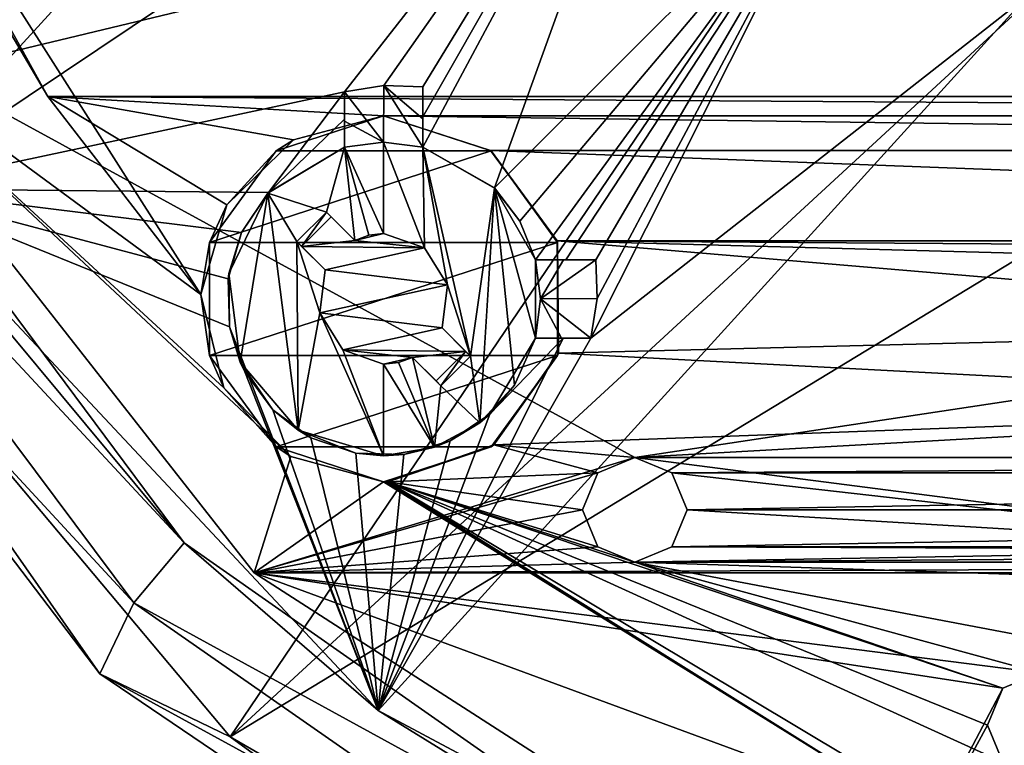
# Model space of a CAD drawing. Header units: millimetres. Extents: x -275 to 275, y -2132 to 836.
# Tile 8 of 83: x -32 to -14, y -1849 to -1836. Entities that reach past the tile are written whole.
import ezdxf

# ---------------------------------------------------------------- set-up
doc = ezdxf.new("R2010")
doc.units = ezdxf.units.MM
doc.header["$LTSCALE"] = 13.670324
for name, color, linetype in [('117', 7, 'CONTINUOUS'), ('168', 7, 'CONTINUOUS'), ('177', 7, 'CONTINUOUS'), ('183', 7, 'CONTINUOUS'), ('199', 7, 'CONTINUOUS'), ('201', 7, 'CONTINUOUS'), ('210', 7, 'CONTINUOUS'), ('211', 7, 'CONTINUOUS'), ('319', 7, 'CONTINUOUS'), ('320', 7, 'CONTINUOUS'), ('321', 7, 'CONTINUOUS'), ('322', 7, 'CONTINUOUS'), ('323', 7, 'CONTINUOUS'), ('324', 7, 'CONTINUOUS'), ('325', 7, 'CONTINUOUS'), ('326', 7, 'CONTINUOUS'), ('327', 7, 'CONTINUOUS'), ('328', 7, 'CONTINUOUS'), ('329', 7, 'CONTINUOUS'), ('330', 7, 'CONTINUOUS'), ('331', 7, 'CONTINUOUS'), ('332', 7, 'CONTINUOUS'), ('333', 7, 'CONTINUOUS'), ('334', 7, 'CONTINUOUS'), ('335', 7, 'CONTINUOUS'), ('336', 7, 'CONTINUOUS'), ('35', 7, 'CONTINUOUS'), ('36', 7, 'CONTINUOUS'), ('44', 7, 'CONTINUOUS'), ('45', 7, 'CONTINUOUS'), ('49', 7, 'CONTINUOUS'), ('50', 7, 'CONTINUOUS'), ('51', 7, 'CONTINUOUS'), ('52', 7, 'CONTINUOUS'), ('56', 7, 'CONTINUOUS'), ('95', 7, 'CONTINUOUS')]:
    doc.layers.add(name, color=color, linetype=linetype)

msp = doc.modelspace()

# ---------------------------------------------------------------- linework, layer by layer
at = {"layer": '117', "linetype": 'CONTINUOUS'}
for points in [[(-12.901, -1848.109, 72.068), (-13.608, -1848.402, 72.068), (-12.901, -1848.109, 70.068), (-12.901, -1848.109, 72.068)], [(-12.901, -1848.109, 70.068), (-13.608, -1848.402, 72.068), (-13.608, -1848.402, 70.068), (-12.901, -1848.109, 70.068)], [(-13.608, -1848.402, 72.068), (-13.901, -1849.109, 72.068), (-13.608, -1848.402, 70.068), (-13.608, -1848.402, 72.068)], [(-13.901, -1849.109, 72.068), (-13.901, -1849.109, 70.068), (-13.608, -1848.402, 70.068), (-13.901, -1849.109, 72.068)], [(-13.901, -1849.109, 72.068), (-13.608, -1849.816, 72.068), (-13.901, -1849.109, 70.068), (-13.901, -1849.109, 72.068)], [(-13.608, -1849.816, 72.068), (-13.608, -1849.816, 70.068), (-13.901, -1849.109, 70.068), (-13.608, -1849.816, 72.068)]]:
    msp.add_3dface(points, dxfattribs=at)
at = {"layer": '168', "linetype": 'CONTINUOUS'}
for points in [[(-27.513, -1838.124, 63.568), (-25.456, -1837.456, 63.568), (-23.399, -1838.124, 63.568), (-27.513, -1838.124, 63.568)], [(-28.785, -1839.874, 63.568), (-27.513, -1838.124, 63.568), (-23.399, -1838.124, 63.568), (-28.785, -1839.874, 63.568)], [(-28.785, -1839.874, 63.568), (-23.399, -1838.124, 63.568), (-22.127, -1839.874, 63.568), (-28.785, -1839.874, 63.568)], [(-28.785, -1842.037, 63.568), (-28.785, -1839.874, 63.568), (-22.127, -1839.874, 63.568), (-28.785, -1842.037, 63.568)], [(-28.785, -1842.037, 63.568), (-22.127, -1839.874, 63.568), (-22.127, -1842.037, 63.568), (-28.785, -1842.037, 63.568)], [(-27.513, -1843.787, 63.568), (-28.785, -1842.037, 63.568), (-22.127, -1842.037, 63.568), (-27.513, -1843.787, 63.568)], [(-27.513, -1843.787, 63.568), (-22.127, -1842.037, 63.568), (-23.399, -1843.787, 63.568), (-27.513, -1843.787, 63.568)], [(-25.456, -1844.456, 63.568), (-27.513, -1843.787, 63.568), (-23.399, -1843.787, 63.568), (-25.456, -1844.456, 63.568)]]:
    msp.add_3dface(points, dxfattribs=at)
at = {"layer": '177', "linetype": 'CONTINUOUS'}
for points in [[(-34.913, -1838.848, 57.773), (-21.845, -1824.549, 53.368), (-40.563, -1826.392, 57.773), (-34.913, -1838.848, 57.773)], [(-19.66, -1828.637, 53.368), (-21.845, -1824.549, 53.368), (-34.913, -1838.848, 57.773), (-19.66, -1828.637, 53.368)], [(-19.66, -1828.637, 53.368), (-34.913, -1838.848, 57.773), (-26.206, -1836.992, 55.827), (-19.66, -1828.637, 53.368)], [(-25.454, -1836.871, 55.67), (-19.66, -1828.637, 53.368), (-26.206, -1836.992, 55.827), (-25.454, -1836.871, 55.67)], [(-24.706, -1836.898, 55.537), (-19.66, -1828.637, 53.368), (-25.454, -1836.871, 55.67), (-24.706, -1836.898, 55.537)], [(-23.336, -1838.833, 55.613), (-19.66, -1828.637, 53.368), (-24.706, -1838.051, 55.721), (-23.336, -1838.833, 55.613)], [(-24.706, -1838.051, 55.721), (-19.66, -1828.637, 53.368), (-24.706, -1837.473, 55.628), (-24.706, -1838.051, 55.721)], [(-24.706, -1837.473, 55.628), (-19.66, -1828.637, 53.368), (-24.706, -1836.898, 55.537), (-24.706, -1837.473, 55.628)], [(-16.719, -1832.22, 53.368), (-19.66, -1828.637, 53.368), (-23.336, -1838.833, 55.613), (-16.719, -1832.22, 53.368)], [(-22.852, -1839.466, 55.641), (-16.719, -1832.22, 53.368), (-23.336, -1838.833, 55.613), (-22.852, -1839.466, 55.641)], [(-22.551, -1840.206, 55.721), (-16.719, -1832.22, 53.368), (-22.852, -1839.466, 55.641), (-22.551, -1840.206, 55.721)], [(-16.719, -1832.22, 53.368), (-22.551, -1840.206, 55.721), (-21.973, -1840.206, 55.628), (-16.719, -1832.22, 53.368)], [(-21.398, -1840.206, 55.537), (-16.719, -1832.22, 53.368), (-21.973, -1840.206, 55.628), (-21.398, -1840.206, 55.537)], [(-13.136, -1835.16, 53.368), (-16.719, -1832.22, 53.368), (-21.492, -1841.706, 55.827), (-13.136, -1835.16, 53.368)], [(-21.492, -1841.706, 55.827), (-16.719, -1832.22, 53.368), (-21.371, -1840.951, 55.669), (-21.492, -1841.706, 55.827)], [(-21.371, -1840.951, 55.669), (-16.719, -1832.22, 53.368), (-21.398, -1840.206, 55.537), (-21.371, -1840.951, 55.669)], [(-13.495, -1855.273, 57.773), (-13.136, -1835.16, 53.368), (-25.559, -1848.828, 57.773), (-13.495, -1855.273, 57.773)], [(-25.559, -1848.828, 57.773), (-13.136, -1835.16, 53.368), (-21.492, -1841.706, 55.827), (-25.559, -1848.828, 57.773)], [(-26.206, -1836.992, 55.827), (-34.913, -1838.848, 57.773), (-27.661, -1838.922, 56.392), (-26.206, -1836.992, 55.827)], [(-26.206, -1837.52, 55.908), (-26.206, -1836.992, 55.827), (-27.661, -1838.922, 56.392), (-26.206, -1837.52, 55.908)], [(-26.206, -1838.051, 55.991), (-26.206, -1837.52, 55.908), (-27.661, -1838.922, 56.392), (-26.206, -1838.051, 55.991)], [(-34.913, -1838.848, 57.773), (-25.559, -1848.828, 57.773), (-28.408, -1841.489, 56.934), (-34.913, -1838.848, 57.773)], [(-27.661, -1838.922, 56.392), (-34.913, -1838.848, 57.773), (-28.173, -1839.685, 56.604), (-27.661, -1838.922, 56.392)], [(-28.173, -1839.685, 56.604), (-34.913, -1838.848, 57.773), (-28.431, -1840.573, 56.791), (-28.173, -1839.685, 56.604)], [(-28.431, -1840.573, 56.791), (-34.913, -1838.848, 57.773), (-28.408, -1841.489, 56.934), (-28.431, -1840.573, 56.791)], [(-28.408, -1841.489, 56.934), (-25.559, -1848.828, 57.773), (-28.113, -1842.348, 57.023), (-28.408, -1841.489, 56.934)], [(-23.422, -1843.161, 56.392), (-25.559, -1848.828, 57.773), (-22.02, -1841.706, 55.908), (-23.422, -1843.161, 56.392)], [(-22.02, -1841.706, 55.908), (-25.559, -1848.828, 57.773), (-21.492, -1841.706, 55.827), (-22.02, -1841.706, 55.908)], [(-22.551, -1841.706, 55.991), (-23.422, -1843.161, 56.392), (-22.02, -1841.706, 55.908), (-22.551, -1841.706, 55.991)], [(-28.113, -1842.348, 57.023), (-25.559, -1848.828, 57.773), (-27.577, -1843.077, 57.053), (-28.113, -1842.348, 57.023)], [(-27.577, -1843.077, 57.053), (-25.559, -1848.828, 57.773), (-26.848, -1843.613, 57.023), (-27.577, -1843.077, 57.053)], [(-24.185, -1843.673, 56.604), (-25.559, -1848.828, 57.773), (-23.422, -1843.161, 56.392), (-24.185, -1843.673, 56.604)], [(-26.848, -1843.613, 57.023), (-25.559, -1848.828, 57.773), (-25.989, -1843.908, 56.934), (-26.848, -1843.613, 57.023)], [(-25.073, -1843.931, 56.791), (-25.559, -1848.828, 57.773), (-24.185, -1843.673, 56.604), (-25.073, -1843.931, 56.791)], [(-25.989, -1843.908, 56.934), (-25.559, -1848.828, 57.773), (-25.073, -1843.931, 56.791), (-25.989, -1843.908, 56.934)]]:
    msp.add_3dface(points, dxfattribs=at)
at = {"layer": '183', "linetype": 'CONTINUOUS'}
for points in [[(-29.271, -1845.62, 71.068), (-34.913, -1838.848, 57.773), (-37.257, -1834.888, 71.068), (-29.271, -1845.62, 71.068)], [(-25.559, -1848.828, 57.773), (-34.913, -1838.848, 57.773), (-29.271, -1845.62, 71.068), (-25.559, -1848.828, 57.773)], [(-18.314, -1853.297, 71.068), (-25.559, -1848.828, 57.773), (-29.271, -1845.62, 71.068), (-18.314, -1853.297, 71.068)], [(-13.495, -1855.273, 57.773), (-25.559, -1848.828, 57.773), (-18.314, -1853.297, 71.068), (-13.495, -1855.273, 57.773)]]:
    msp.add_3dface(points, dxfattribs=at)
at = {"layer": '199', "linetype": 'CONTINUOUS'}
for points in [[(-30.237, -1846.773, 71.068), (-38.557, -1835.639, 71.068), (-39.687, -1836.552, 69.642), (-30.237, -1846.773, 71.068)], [(-30.883, -1848.127, 69.642), (-30.237, -1846.773, 71.068), (-39.687, -1836.552, 69.642), (-30.883, -1848.127, 69.642)], [(-18.83, -1854.713, 71.068), (-30.237, -1846.773, 71.068), (-30.883, -1848.127, 69.642), (-18.83, -1854.713, 71.068)], [(-18.843, -1856.283, 69.642), (-18.83, -1854.713, 71.068), (-30.883, -1848.127, 69.642), (-18.843, -1856.283, 69.642)]]:
    msp.add_3dface(points, dxfattribs=at)
at = {"layer": '201', "linetype": 'CONTINUOUS'}
for points in [[(-29.271, -1845.62, 71.068), (-37.257, -1834.888, 71.068), (-38.557, -1835.639, 71.068), (-29.271, -1845.62, 71.068)], [(-29.271, -1845.62, 71.068), (-38.557, -1835.639, 71.068), (-30.237, -1846.773, 71.068), (-29.271, -1845.62, 71.068)], [(-18.314, -1853.297, 71.068), (-29.271, -1845.62, 71.068), (-30.237, -1846.773, 71.068), (-18.314, -1853.297, 71.068)], [(-18.314, -1853.297, 71.068), (-30.237, -1846.773, 71.068), (-18.83, -1854.713, 71.068), (-18.314, -1853.297, 71.068)]]:
    msp.add_3dface(points, dxfattribs=at)
at = {"layer": '210', "linetype": 'CONTINUOUS'}
for points in [[(-30.883, -1848.127, 69.642), (-39.687, -1836.552, 69.642), (-38.251, -1837.585, 55.209), (-30.883, -1848.127, 69.642)], [(-28.391, -1849.335, 55.209), (-30.883, -1848.127, 69.642), (-38.251, -1837.585, 55.209), (-28.391, -1849.335, 55.209)], [(-18.843, -1856.283, 69.642), (-30.883, -1848.127, 69.642), (-28.391, -1849.335, 55.209), (-18.843, -1856.283, 69.642)], [(-15.107, -1857.005, 55.209), (-18.843, -1856.283, 69.642), (-28.391, -1849.335, 55.209), (-15.107, -1857.005, 55.209)]]:
    msp.add_3dface(points, dxfattribs=at)
at = {"layer": '211', "linetype": 'CONTINUOUS'}
for points in [[(-38.251, -1837.585, 55.209), (-43.498, -1823.17, 55.209), (-22.173, -1824.684, 50.368), (-38.251, -1837.585, 55.209)], [(-19.955, -1828.834, 50.368), (-38.251, -1837.585, 55.209), (-22.173, -1824.684, 50.368), (-19.955, -1828.834, 50.368)], [(-16.971, -1832.47, 50.368), (-38.251, -1837.585, 55.209), (-19.955, -1828.834, 50.368), (-16.971, -1832.47, 50.368)], [(-28.391, -1849.335, 55.209), (-38.251, -1837.585, 55.209), (-16.971, -1832.47, 50.368), (-28.391, -1849.335, 55.209)], [(-13.334, -1835.455, 50.368), (-28.391, -1849.335, 55.209), (-16.971, -1832.47, 50.368), (-13.334, -1835.455, 50.368)], [(-9.185, -1837.673, 50.368), (-28.391, -1849.335, 55.209), (-13.334, -1835.455, 50.368), (-9.185, -1837.673, 50.368)], [(-15.107, -1857.005, 55.209), (-28.391, -1849.335, 55.209), (-9.185, -1837.673, 50.368), (-15.107, -1857.005, 55.209)], [(-4.682, -1839.039, 50.368), (-15.107, -1857.005, 55.209), (-9.185, -1837.673, 50.368), (-4.682, -1839.039, 50.368)], [(0, -1839.5, 50.368), (-15.107, -1857.005, 55.209), (-4.682, -1839.039, 50.368), (0, -1839.5, 50.368)], [(0, -1859.669, 55.209), (-15.107, -1857.005, 55.209), (0, -1839.5, 50.368), (0, -1859.669, 55.209)]]:
    msp.add_3dface(points, dxfattribs=at)
at = {"layer": '319', "linetype": 'CONTINUOUS'}
for points in [[(-23.336, -1838.833, 55.613), (-24.706, -1838.051, 55.721), (-23.334, -1838.835, 59.068), (-23.336, -1838.833, 55.613)], [(-23.334, -1838.835, 59.068), (-24.706, -1838.051, 55.721), (-24.706, -1838.051, 59.068), (-23.334, -1838.835, 59.068)], [(-22.852, -1839.466, 55.641), (-23.336, -1838.833, 55.613), (-23.334, -1838.835, 59.068), (-22.852, -1839.466, 55.641)], [(-22.551, -1840.206, 59.068), (-22.852, -1839.466, 55.641), (-23.334, -1838.835, 59.068), (-22.551, -1840.206, 59.068)], [(-22.551, -1840.206, 55.721), (-22.852, -1839.466, 55.641), (-22.551, -1840.206, 59.068), (-22.551, -1840.206, 55.721)]]:
    msp.add_3dface(points, dxfattribs=at)
at = {"layer": '320', "linetype": 'CONTINUOUS'}
for points in [[(-22.551, -1840.206, 55.721), (-21.398, -1840.206, 55.537), (-21.973, -1840.206, 55.628), (-22.551, -1840.206, 55.721)], [(-21.398, -1840.206, 55.537), (-22.551, -1840.206, 55.721), (-22.012, -1840.206, 57.425), (-21.398, -1840.206, 55.537)], [(-22.551, -1840.206, 55.721), (-22.551, -1840.206, 59.068), (-22.012, -1840.206, 57.425), (-22.551, -1840.206, 55.721)]]:
    msp.add_3dface(points, dxfattribs=at)
at = {"layer": '321', "linetype": 'CONTINUOUS'}
for points in [[(-22.012, -1840.206, 57.425), (-22.551, -1840.206, 59.068), (-22.456, -1840.956, 59.068), (-22.012, -1840.206, 57.425)], [(-21.371, -1840.951, 55.669), (-21.398, -1840.206, 55.537), (-22.456, -1840.956, 59.068), (-21.371, -1840.951, 55.669)], [(-21.398, -1840.206, 55.537), (-22.012, -1840.206, 57.425), (-22.456, -1840.956, 59.068), (-21.398, -1840.206, 55.537)], [(-22.551, -1841.706, 59.068), (-22.054, -1841.706, 57.552), (-22.456, -1840.956, 59.068), (-22.551, -1841.706, 59.068)], [(-21.492, -1841.706, 55.827), (-21.371, -1840.951, 55.669), (-22.456, -1840.956, 59.068), (-21.492, -1841.706, 55.827)], [(-22.054, -1841.706, 57.552), (-21.492, -1841.706, 55.827), (-22.456, -1840.956, 59.068), (-22.054, -1841.706, 57.552)]]:
    msp.add_3dface(points, dxfattribs=at)
at = {"layer": '322', "linetype": 'CONTINUOUS'}
for points in [[(-22.551, -1841.706, 55.991), (-22.02, -1841.706, 55.908), (-22.054, -1841.706, 57.552), (-22.551, -1841.706, 55.991)], [(-22.551, -1841.706, 55.991), (-22.054, -1841.706, 57.552), (-22.551, -1841.706, 59.068), (-22.551, -1841.706, 55.991)], [(-22.02, -1841.706, 55.908), (-21.492, -1841.706, 55.827), (-22.054, -1841.706, 57.552), (-22.02, -1841.706, 55.908)]]:
    msp.add_3dface(points, dxfattribs=at)
at = {"layer": '323', "linetype": 'CONTINUOUS'}
for points in [[(-26.206, -1838.051, 59.068), (-27.661, -1838.922, 56.392), (-27.671, -1838.932, 59.068), (-26.206, -1838.051, 59.068)], [(-26.206, -1838.051, 55.991), (-27.661, -1838.922, 56.392), (-26.206, -1838.051, 59.068), (-26.206, -1838.051, 55.991)], [(-27.671, -1838.932, 59.068), (-28.173, -1839.685, 56.604), (-28.416, -1840.47, 59.068), (-27.671, -1838.932, 59.068)], [(-27.661, -1838.922, 56.392), (-28.173, -1839.685, 56.604), (-27.671, -1838.932, 59.068), (-27.661, -1838.922, 56.392)], [(-28.173, -1839.685, 56.604), (-28.431, -1840.573, 56.791), (-28.416, -1840.47, 59.068), (-28.173, -1839.685, 56.604)], [(-28.431, -1840.573, 56.791), (-28.408, -1841.489, 56.934), (-28.416, -1840.47, 59.068), (-28.431, -1840.573, 56.791)], [(-28.416, -1840.47, 59.068), (-28.408, -1841.489, 56.934), (-28.201, -1842.166, 59.068), (-28.416, -1840.47, 59.068)], [(-28.408, -1841.489, 56.934), (-28.113, -1842.348, 57.023), (-28.201, -1842.166, 59.068), (-28.408, -1841.489, 56.934)], [(-23.422, -1843.161, 56.392), (-22.551, -1841.706, 55.991), (-22.95, -1842.605, 59.068), (-23.422, -1843.161, 56.392)], [(-22.551, -1841.706, 55.991), (-22.551, -1841.706, 59.068), (-22.95, -1842.605, 59.068), (-22.551, -1841.706, 55.991)], [(-28.113, -1842.348, 57.023), (-27.577, -1843.077, 57.053), (-28.201, -1842.166, 59.068), (-28.113, -1842.348, 57.023)], [(-28.201, -1842.166, 59.068), (-27.577, -1843.077, 57.053), (-27.094, -1843.469, 59.068), (-28.201, -1842.166, 59.068)], [(-23.619, -1843.328, 59.068), (-23.422, -1843.161, 56.392), (-22.95, -1842.605, 59.068), (-23.619, -1843.328, 59.068)], [(-27.577, -1843.077, 57.053), (-26.848, -1843.613, 57.023), (-27.094, -1843.469, 59.068), (-27.577, -1843.077, 57.053)], [(-24.185, -1843.673, 56.604), (-23.422, -1843.161, 56.392), (-23.619, -1843.328, 59.068), (-24.185, -1843.673, 56.604)], [(-24.485, -1843.794, 59.068), (-24.185, -1843.673, 56.604), (-23.619, -1843.328, 59.068), (-24.485, -1843.794, 59.068)], [(-26.848, -1843.613, 57.023), (-25.989, -1843.908, 56.934), (-27.094, -1843.469, 59.068), (-26.848, -1843.613, 57.023)], [(-27.094, -1843.469, 59.068), (-25.989, -1843.908, 56.934), (-25.456, -1843.956, 59.068), (-27.094, -1843.469, 59.068)], [(-25.456, -1843.956, 59.068), (-25.073, -1843.931, 56.791), (-24.485, -1843.794, 59.068), (-25.456, -1843.956, 59.068)], [(-25.073, -1843.931, 56.791), (-24.185, -1843.673, 56.604), (-24.485, -1843.794, 59.068), (-25.073, -1843.931, 56.791)], [(-25.989, -1843.908, 56.934), (-25.073, -1843.931, 56.791), (-25.456, -1843.956, 59.068), (-25.989, -1843.908, 56.934)]]:
    msp.add_3dface(points, dxfattribs=at)
at = {"layer": '324', "linetype": 'CONTINUOUS'}
for points in [[(-26.206, -1836.992, 55.827), (-26.206, -1837.52, 55.908), (-26.206, -1838.051, 55.991), (-26.206, -1836.992, 55.827)], [(-26.206, -1836.992, 55.827), (-26.206, -1838.051, 55.991), (-26.206, -1837.554, 57.552), (-26.206, -1836.992, 55.827)], [(-26.206, -1838.051, 55.991), (-26.206, -1838.051, 59.068), (-26.206, -1837.554, 57.552), (-26.206, -1838.051, 55.991)]]:
    msp.add_3dface(points, dxfattribs=at)
at = {"layer": '325', "linetype": 'CONTINUOUS'}
for points in [[(-25.454, -1836.871, 55.67), (-26.206, -1836.992, 55.827), (-25.456, -1837.956, 59.068), (-25.454, -1836.871, 55.67)], [(-26.206, -1836.992, 55.827), (-26.206, -1837.554, 57.552), (-25.456, -1837.956, 59.068), (-26.206, -1836.992, 55.827)], [(-24.706, -1838.051, 59.068), (-25.454, -1836.871, 55.67), (-25.456, -1837.956, 59.068), (-24.706, -1838.051, 59.068)], [(-24.706, -1836.898, 55.537), (-25.454, -1836.871, 55.67), (-24.706, -1837.512, 57.425), (-24.706, -1836.898, 55.537)], [(-25.454, -1836.871, 55.67), (-24.706, -1838.051, 59.068), (-24.706, -1837.512, 57.425), (-25.454, -1836.871, 55.67)], [(-26.206, -1837.554, 57.552), (-26.206, -1838.051, 59.068), (-25.456, -1837.956, 59.068), (-26.206, -1837.554, 57.552)]]:
    msp.add_3dface(points, dxfattribs=at)
at = {"layer": '326', "linetype": 'CONTINUOUS'}
for points in [[(-24.706, -1837.473, 55.628), (-24.706, -1836.898, 55.537), (-24.706, -1837.512, 57.425), (-24.706, -1837.473, 55.628)], [(-24.706, -1838.051, 55.721), (-24.706, -1837.473, 55.628), (-24.706, -1837.512, 57.425), (-24.706, -1838.051, 55.721)], [(-24.706, -1838.051, 59.068), (-24.706, -1838.051, 55.721), (-24.706, -1837.512, 57.425), (-24.706, -1838.051, 59.068)]]:
    msp.add_3dface(points, dxfattribs=at)
at = {"layer": '327', "linetype": 'CONTINUOUS'}
for points in [[(-25.456, -1837.956, 59.068), (-26.206, -1838.051, 59.068), (-25.456, -1839.706, 59.068), (-25.456, -1837.956, 59.068)], [(-24.706, -1838.051, 59.068), (-25.456, -1837.956, 59.068), (-24.673, -1839.981, 59.068), (-24.706, -1838.051, 59.068)], [(-24.673, -1839.981, 59.068), (-25.456, -1837.956, 59.068), (-25.456, -1839.706, 59.068), (-24.673, -1839.981, 59.068)], [(-26.206, -1838.051, 59.068), (-27.671, -1838.932, 59.068), (-26.552, -1839.294, 59.068), (-26.206, -1838.051, 59.068)], [(-26.01, -1839.836, 59.068), (-26.206, -1838.051, 59.068), (-26.552, -1839.294, 59.068), (-26.01, -1839.836, 59.068)], [(-25.456, -1839.706, 59.068), (-26.206, -1838.051, 59.068), (-25.741, -1839.739, 59.068), (-25.456, -1839.706, 59.068)], [(-25.741, -1839.739, 59.068), (-26.206, -1838.051, 59.068), (-26.01, -1839.836, 59.068), (-25.741, -1839.739, 59.068)], [(-23.334, -1838.835, 59.068), (-24.706, -1838.051, 59.068), (-23.794, -1842.052, 59.068), (-23.334, -1838.835, 59.068)], [(-23.794, -1842.052, 59.068), (-24.706, -1838.051, 59.068), (-24.235, -1840.687, 59.068), (-23.794, -1842.052, 59.068)], [(-24.235, -1840.687, 59.068), (-24.706, -1838.051, 59.068), (-24.673, -1839.981, 59.068), (-24.235, -1840.687, 59.068)], [(-23.619, -1843.328, 59.068), (-23.334, -1838.835, 59.068), (-23.794, -1842.052, 59.068), (-23.619, -1843.328, 59.068)], [(-23.334, -1838.835, 59.068), (-23.619, -1843.328, 59.068), (-22.95, -1842.605, 59.068), (-23.334, -1838.835, 59.068)], [(-22.551, -1840.206, 59.068), (-23.334, -1838.835, 59.068), (-22.551, -1841.706, 59.068), (-22.551, -1840.206, 59.068)], [(-22.551, -1841.706, 59.068), (-23.334, -1838.835, 59.068), (-22.95, -1842.605, 59.068), (-22.551, -1841.706, 59.068)], [(-27.671, -1838.932, 59.068), (-28.416, -1840.47, 59.068), (-28.201, -1842.166, 59.068), (-27.671, -1838.932, 59.068)], [(-27.671, -1838.932, 59.068), (-28.201, -1842.166, 59.068), (-27.094, -1843.469, 59.068), (-27.671, -1838.932, 59.068)], [(-27.671, -1838.932, 59.068), (-27.094, -1843.469, 59.068), (-27.118, -1839.86, 59.068), (-27.671, -1838.932, 59.068)], [(-26.552, -1839.294, 59.068), (-27.671, -1838.932, 59.068), (-27.118, -1839.86, 59.068), (-26.552, -1839.294, 59.068)], [(-27.118, -1839.86, 59.068), (-27.094, -1843.469, 59.068), (-26.676, -1841.225, 59.068), (-27.118, -1839.86, 59.068)], [(-26.576, -1840.401, 59.068), (-27.118, -1839.86, 59.068), (-26.676, -1841.225, 59.068), (-26.576, -1840.401, 59.068)], [(-22.551, -1840.206, 59.068), (-22.551, -1841.706, 59.068), (-22.456, -1840.956, 59.068), (-22.551, -1840.206, 59.068)], [(-24.336, -1841.51, 59.068), (-23.794, -1842.052, 59.068), (-24.235, -1840.687, 59.068), (-24.336, -1841.51, 59.068)], [(-27.094, -1843.469, 59.068), (-25.456, -1843.956, 59.068), (-26.676, -1841.225, 59.068), (-27.094, -1843.469, 59.068)], [(-26.676, -1841.225, 59.068), (-25.456, -1843.956, 59.068), (-26.239, -1841.93, 59.068), (-26.676, -1841.225, 59.068)], [(-26.239, -1841.93, 59.068), (-25.456, -1843.956, 59.068), (-25.456, -1842.206, 59.068), (-26.239, -1841.93, 59.068)], [(-25.171, -1842.173, 59.068), (-24.485, -1843.794, 59.068), (-24.901, -1842.076, 59.068), (-25.171, -1842.173, 59.068)], [(-24.901, -1842.076, 59.068), (-24.485, -1843.794, 59.068), (-24.36, -1842.618, 59.068), (-24.901, -1842.076, 59.068)], [(-23.619, -1843.328, 59.068), (-23.794, -1842.052, 59.068), (-24.36, -1842.618, 59.068), (-23.619, -1843.328, 59.068)], [(-25.456, -1842.206, 59.068), (-24.485, -1843.794, 59.068), (-25.171, -1842.173, 59.068), (-25.456, -1842.206, 59.068)], [(-25.456, -1843.956, 59.068), (-24.485, -1843.794, 59.068), (-25.456, -1842.206, 59.068), (-25.456, -1843.956, 59.068)], [(-24.485, -1843.794, 59.068), (-23.619, -1843.328, 59.068), (-24.36, -1842.618, 59.068), (-24.485, -1843.794, 59.068)]]:
    msp.add_3dface(points, dxfattribs=at)
at = {"layer": '328', "linetype": 'CONTINUOUS'}
for points in [[(-23.794, -1842.052, 59.068), (-24.336, -1841.51, 59.068), (-24.336, -1841.51, 62.068), (-23.794, -1842.052, 59.068)], [(-23.794, -1842.052, 59.068), (-24.336, -1841.51, 62.068), (-23.887, -1841.959, 62.068), (-23.794, -1842.052, 59.068)]]:
    msp.add_3dface(points, dxfattribs=at)
at = {"layer": '329', "linetype": 'CONTINUOUS'}
for points in [[(-26.01, -1839.836, 62.068), (-26.459, -1839.387, 62.068), (-27.025, -1839.952, 62.068), (-26.01, -1839.836, 62.068)], [(-24.673, -1839.981, 62.068), (-26.01, -1839.836, 62.068), (-27.025, -1839.952, 62.068), (-24.673, -1839.981, 62.068)], [(-25.741, -1839.739, 62.068), (-26.01, -1839.836, 62.068), (-25.456, -1839.706, 62.068), (-25.741, -1839.739, 62.068)], [(-25.456, -1839.706, 62.068), (-26.01, -1839.836, 62.068), (-24.673, -1839.981, 62.068), (-25.456, -1839.706, 62.068)], [(-26.576, -1840.401, 62.068), (-24.673, -1839.981, 62.068), (-27.025, -1839.952, 62.068), (-26.576, -1840.401, 62.068)], [(-24.235, -1840.687, 62.068), (-24.673, -1839.981, 62.068), (-26.576, -1840.401, 62.068), (-24.235, -1840.687, 62.068)], [(-26.676, -1841.225, 62.068), (-24.235, -1840.687, 62.068), (-26.576, -1840.401, 62.068), (-26.676, -1841.225, 62.068)], [(-24.336, -1841.51, 62.068), (-24.235, -1840.687, 62.068), (-26.676, -1841.225, 62.068), (-24.336, -1841.51, 62.068)], [(-26.239, -1841.93, 62.068), (-24.336, -1841.51, 62.068), (-26.676, -1841.225, 62.068), (-26.239, -1841.93, 62.068)], [(-23.887, -1841.959, 62.068), (-24.336, -1841.51, 62.068), (-26.239, -1841.93, 62.068), (-23.887, -1841.959, 62.068)], [(-24.901, -1842.076, 62.068), (-23.887, -1841.959, 62.068), (-26.239, -1841.93, 62.068), (-24.901, -1842.076, 62.068)], [(-25.456, -1842.206, 62.068), (-24.901, -1842.076, 62.068), (-26.239, -1841.93, 62.068), (-25.456, -1842.206, 62.068)], [(-25.171, -1842.173, 62.068), (-24.901, -1842.076, 62.068), (-25.456, -1842.206, 62.068), (-25.171, -1842.173, 62.068)], [(-24.452, -1842.525, 62.068), (-23.887, -1841.959, 62.068), (-24.901, -1842.076, 62.068), (-24.452, -1842.525, 62.068)]]:
    msp.add_3dface(points, dxfattribs=at)
at = {"layer": '330', "linetype": 'CONTINUOUS'}
for points in [[(-26.01, -1839.836, 59.068), (-26.552, -1839.294, 59.068), (-26.459, -1839.387, 62.068), (-26.01, -1839.836, 59.068)], [(-26.01, -1839.836, 59.068), (-26.459, -1839.387, 62.068), (-26.01, -1839.836, 62.068), (-26.01, -1839.836, 59.068)]]:
    msp.add_3dface(points, dxfattribs=at)
at = {"layer": '331', "linetype": 'CONTINUOUS'}
for points in [[(-26.552, -1839.294, 59.068), (-27.118, -1839.86, 59.068), (-27.025, -1839.952, 62.068), (-26.552, -1839.294, 59.068)], [(-26.459, -1839.387, 62.068), (-26.552, -1839.294, 59.068), (-27.025, -1839.952, 62.068), (-26.459, -1839.387, 62.068)]]:
    msp.add_3dface(points, dxfattribs=at)
at = {"layer": '332', "linetype": 'CONTINUOUS'}
for points in [[(-27.118, -1839.86, 59.068), (-26.576, -1840.401, 59.068), (-26.576, -1840.401, 62.068), (-27.118, -1839.86, 59.068)], [(-27.118, -1839.86, 59.068), (-26.576, -1840.401, 62.068), (-27.025, -1839.952, 62.068), (-27.118, -1839.86, 59.068)]]:
    msp.add_3dface(points, dxfattribs=at)
at = {"layer": '333', "linetype": 'CONTINUOUS'}
for points in [[(-26.576, -1840.401, 59.068), (-26.676, -1841.225, 59.068), (-26.576, -1840.401, 62.068), (-26.576, -1840.401, 59.068)], [(-26.676, -1841.225, 59.068), (-26.676, -1841.225, 62.068), (-26.576, -1840.401, 62.068), (-26.676, -1841.225, 59.068)], [(-26.676, -1841.225, 59.068), (-26.239, -1841.93, 59.068), (-26.676, -1841.225, 62.068), (-26.676, -1841.225, 59.068)], [(-26.239, -1841.93, 59.068), (-26.239, -1841.93, 62.068), (-26.676, -1841.225, 62.068), (-26.239, -1841.93, 59.068)], [(-26.239, -1841.93, 59.068), (-25.456, -1842.206, 59.068), (-26.239, -1841.93, 62.068), (-26.239, -1841.93, 59.068)], [(-25.456, -1842.206, 59.068), (-25.456, -1842.206, 62.068), (-26.239, -1841.93, 62.068), (-25.456, -1842.206, 59.068)], [(-25.171, -1842.173, 59.068), (-24.901, -1842.076, 59.068), (-25.171, -1842.173, 62.068), (-25.171, -1842.173, 59.068)], [(-24.901, -1842.076, 59.068), (-24.901, -1842.076, 62.068), (-25.171, -1842.173, 62.068), (-24.901, -1842.076, 59.068)], [(-25.456, -1842.206, 59.068), (-25.171, -1842.173, 59.068), (-25.456, -1842.206, 62.068), (-25.456, -1842.206, 59.068)], [(-25.171, -1842.173, 59.068), (-25.171, -1842.173, 62.068), (-25.456, -1842.206, 62.068), (-25.171, -1842.173, 59.068)]]:
    msp.add_3dface(points, dxfattribs=at)
at = {"layer": '334', "linetype": 'CONTINUOUS'}
for points in [[(-24.901, -1842.076, 59.068), (-24.36, -1842.618, 59.068), (-24.452, -1842.525, 62.068), (-24.901, -1842.076, 59.068)], [(-24.901, -1842.076, 59.068), (-24.452, -1842.525, 62.068), (-24.901, -1842.076, 62.068), (-24.901, -1842.076, 59.068)]]:
    msp.add_3dface(points, dxfattribs=at)
at = {"layer": '335', "linetype": 'CONTINUOUS'}
for points in [[(-24.36, -1842.618, 59.068), (-23.887, -1841.959, 62.068), (-24.452, -1842.525, 62.068), (-24.36, -1842.618, 59.068)], [(-24.36, -1842.618, 59.068), (-23.794, -1842.052, 59.068), (-23.887, -1841.959, 62.068), (-24.36, -1842.618, 59.068)]]:
    msp.add_3dface(points, dxfattribs=at)
at = {"layer": '336', "linetype": 'CONTINUOUS'}
for points in [[(-25.741, -1839.739, 59.068), (-26.01, -1839.836, 59.068), (-25.741, -1839.739, 62.068), (-25.741, -1839.739, 59.068)], [(-26.01, -1839.836, 59.068), (-26.01, -1839.836, 62.068), (-25.741, -1839.739, 62.068), (-26.01, -1839.836, 59.068)], [(-25.456, -1839.706, 59.068), (-25.741, -1839.739, 59.068), (-25.456, -1839.706, 62.068), (-25.456, -1839.706, 59.068)], [(-25.741, -1839.739, 59.068), (-25.741, -1839.739, 62.068), (-25.456, -1839.706, 62.068), (-25.741, -1839.739, 59.068)], [(-24.673, -1839.981, 59.068), (-25.456, -1839.706, 59.068), (-24.673, -1839.981, 62.068), (-24.673, -1839.981, 59.068)], [(-25.456, -1839.706, 59.068), (-25.456, -1839.706, 62.068), (-24.673, -1839.981, 62.068), (-25.456, -1839.706, 59.068)], [(-24.235, -1840.687, 59.068), (-24.673, -1839.981, 59.068), (-24.235, -1840.687, 62.068), (-24.235, -1840.687, 59.068)], [(-24.673, -1839.981, 59.068), (-24.673, -1839.981, 62.068), (-24.235, -1840.687, 62.068), (-24.673, -1839.981, 59.068)], [(-24.336, -1841.51, 59.068), (-24.235, -1840.687, 59.068), (-24.336, -1841.51, 62.068), (-24.336, -1841.51, 59.068)], [(-24.336, -1841.51, 62.068), (-24.235, -1840.687, 59.068), (-24.235, -1840.687, 62.068), (-24.336, -1841.51, 62.068)]]:
    msp.add_3dface(points, dxfattribs=at)
at = {"layer": '35', "linetype": 'CONTINUOUS'}
for points in [[(-20.649, -1843.989, 70.068), (-20.649, -1843.989, 72.068), (-21.356, -1844.282, 72.068), (-20.649, -1843.989, 70.068)], [(-21.356, -1844.282, 70.068), (-20.649, -1843.989, 70.068), (-21.356, -1844.282, 72.068), (-21.356, -1844.282, 70.068)], [(-21.649, -1844.989, 70.068), (-21.356, -1844.282, 70.068), (-21.649, -1844.99, 72.068), (-21.649, -1844.989, 70.068)], [(-21.649, -1844.99, 72.068), (-21.356, -1844.282, 70.068), (-21.356, -1844.282, 72.068), (-21.649, -1844.99, 72.068)], [(-21.356, -1845.697, 70.068), (-21.649, -1844.989, 70.068), (-21.356, -1845.697, 72.068), (-21.356, -1845.697, 70.068)], [(-21.356, -1845.697, 72.068), (-21.649, -1844.989, 70.068), (-21.649, -1844.99, 72.068), (-21.356, -1845.697, 72.068)], [(-20.649, -1845.989, 70.068), (-21.356, -1845.697, 70.068), (-20.649, -1845.989, 72.068), (-20.649, -1845.989, 70.068)], [(-20.649, -1845.989, 72.068), (-21.356, -1845.697, 70.068), (-21.356, -1845.697, 72.068), (-20.649, -1845.989, 72.068)]]:
    msp.add_3dface(points, dxfattribs=at)
at = {"layer": '36', "linetype": 'CONTINUOUS'}
for points in [[(-20.649, -1843.989, 72.068), (36.43, -1835.377, 72.068), (-36.43, -1835.377, 72.068), (-20.649, -1843.989, 72.068)], [(-27.932, -1846.193, 72.068), (-20.649, -1843.989, 72.068), (-36.43, -1835.377, 72.068), (-27.932, -1846.193, 72.068)], [(-20.649, -1843.989, 72.068), (20.649, -1843.989, 72.068), (36.43, -1835.377, 72.068), (-20.649, -1843.989, 72.068)], [(-21.356, -1844.282, 72.068), (-20.649, -1843.989, 72.068), (-27.932, -1846.193, 72.068), (-21.356, -1844.282, 72.068)], [(20.649, -1843.989, 72.068), (-20.649, -1843.989, 72.068), (-19.942, -1844.282, 72.068), (20.649, -1843.989, 72.068)], [(19.942, -1844.282, 72.068), (20.649, -1843.989, 72.068), (-19.942, -1844.282, 72.068), (19.942, -1844.282, 72.068)], [(-21.649, -1844.99, 72.068), (-21.356, -1844.282, 72.068), (-27.932, -1846.193, 72.068), (-21.649, -1844.99, 72.068)], [(-19.649, -1844.989, 72.068), (19.942, -1844.282, 72.068), (-19.942, -1844.282, 72.068), (-19.649, -1844.989, 72.068)], [(19.649, -1844.99, 72.068), (19.942, -1844.282, 72.068), (-19.649, -1844.989, 72.068), (19.649, -1844.99, 72.068)], [(-21.356, -1845.697, 72.068), (-21.649, -1844.99, 72.068), (-27.932, -1846.193, 72.068), (-21.356, -1845.697, 72.068)], [(-19.942, -1845.697, 72.068), (19.649, -1844.99, 72.068), (-19.649, -1844.989, 72.068), (-19.942, -1845.697, 72.068)], [(19.942, -1845.697, 72.068), (19.649, -1844.99, 72.068), (-19.942, -1845.697, 72.068), (19.942, -1845.697, 72.068)], [(-20.649, -1845.989, 72.068), (-21.356, -1845.697, 72.068), (-27.932, -1846.193, 72.068), (-20.649, -1845.989, 72.068)], [(19.942, -1845.697, 72.068), (-20.649, -1845.989, 72.068), (20.649, -1845.989, 72.068), (19.942, -1845.697, 72.068)], [(-20.649, -1845.989, 72.068), (19.942, -1845.697, 72.068), (-19.942, -1845.697, 72.068), (-20.649, -1845.989, 72.068)], [(20.649, -1845.989, 72.068), (-20.649, -1845.989, 72.068), (-27.932, -1846.193, 72.068), (20.649, -1845.989, 72.068)], [(27.932, -1846.193, 72.068), (20.649, -1845.989, 72.068), (-27.932, -1846.193, 72.068), (27.932, -1846.193, 72.068)], [(-13.608, -1848.402, 72.068), (-12.901, -1848.109, 72.068), (-27.932, -1846.193, 72.068), (-13.608, -1848.402, 72.068)], [(-12.901, -1848.109, 72.068), (27.932, -1846.193, 72.068), (-27.932, -1846.193, 72.068), (-12.901, -1848.109, 72.068)], [(-16.365, -1853.637, 72.068), (-13.608, -1848.402, 72.068), (-27.932, -1846.193, 72.068), (-16.365, -1853.637, 72.068)], [(-13.901, -1849.109, 72.068), (-13.608, -1848.402, 72.068), (-16.365, -1853.637, 72.068), (-13.901, -1849.109, 72.068)], [(-13.608, -1849.816, 72.068), (-13.901, -1849.109, 72.068), (-16.365, -1853.637, 72.068), (-13.608, -1849.816, 72.068)]]:
    msp.add_3dface(points, dxfattribs=at)
at = {"layer": '44', "linetype": 'CONTINUOUS'}
for points in [[(-27.932, -1846.193, 72.068), (-36.43, -1835.377, 72.068), (-27.932, -1846.193, 65.568), (-27.932, -1846.193, 72.068)], [(-27.932, -1846.193, 65.568), (-36.43, -1835.377, 72.068), (-36.43, -1835.377, 65.568), (-27.932, -1846.193, 65.568)], [(-16.365, -1853.637, 72.068), (-27.932, -1846.193, 72.068), (-16.365, -1853.637, 65.568), (-16.365, -1853.637, 72.068)], [(-16.365, -1853.637, 65.568), (-27.932, -1846.193, 72.068), (-27.932, -1846.193, 65.568), (-16.365, -1853.637, 65.568)]]:
    msp.add_3dface(points, dxfattribs=at)
at = {"layer": '45', "linetype": 'CONTINUOUS'}
for points in [[(-28.955, -1840.874, 65.568), (-36.43, -1835.377, 65.568), (-35.247, -1830.99, 65.568), (-28.955, -1840.874, 65.568)], [(-27.932, -1846.193, 65.568), (-36.43, -1835.377, 65.568), (-27.229, -1843.973, 65.568), (-27.932, -1846.193, 65.568)], [(-27.229, -1843.973, 65.568), (-36.43, -1835.377, 65.568), (-28.514, -1842.659, 65.568), (-27.229, -1843.973, 65.568)], [(-28.514, -1842.659, 65.568), (-36.43, -1835.377, 65.568), (-28.955, -1840.874, 65.568), (-28.514, -1842.659, 65.568)], [(-25.456, -1844.456, 65.568), (-27.932, -1846.193, 65.568), (-27.229, -1843.973, 65.568), (-25.456, -1844.456, 65.568)], [(-14.95, -1850.979, 65.568), (-27.932, -1846.193, 65.568), (-25.456, -1844.456, 65.568), (-14.95, -1850.979, 65.568)], [(-25.415, -1844.456, 65.568), (-14.95, -1850.979, 65.568), (-25.456, -1844.456, 65.568), (-25.415, -1844.456, 65.568)], [(-25.374, -1844.455, 65.568), (-14.95, -1850.979, 65.568), (-25.415, -1844.456, 65.568), (-25.374, -1844.455, 65.568)], [(-16.365, -1853.637, 65.568), (-27.932, -1846.193, 65.568), (-14.95, -1850.979, 65.568), (-16.365, -1853.637, 65.568)]]:
    msp.add_3dface(points, dxfattribs=at)
at = {"layer": '49', "linetype": 'CONTINUOUS'}
for points in [[(-28.955, -1840.874, 65.568), (-35.247, -1830.99, 65.568), (-28.955, -1840.874, 70.068), (-28.955, -1840.874, 65.568)], [(-28.955, -1840.874, 70.068), (-35.247, -1830.99, 65.568), (-31.881, -1837.084, 70.068), (-28.955, -1840.874, 70.068)], [(-31.881, -1837.084, 70.068), (-35.247, -1830.99, 65.568), (-34.313, -1832.96, 67.068), (-31.881, -1837.084, 70.068)], [(-34.313, -1832.96, 70.068), (-31.881, -1837.084, 70.068), (-34.313, -1832.96, 67.068), (-34.313, -1832.96, 70.068)]]:
    msp.add_3dface(points, dxfattribs=at)
at = {"layer": '50', "linetype": 'CONTINUOUS'}
for points in [[(-25.456, -1837.456, 63.568), (-27.513, -1838.124, 63.568), (-25.456, -1837.456, 70.068), (-25.456, -1837.456, 63.568)], [(-25.456, -1837.456, 70.068), (-27.513, -1838.124, 63.568), (-27.182, -1837.911, 70.068), (-25.456, -1837.456, 70.068)], [(-27.182, -1837.911, 70.068), (-27.513, -1838.124, 63.568), (-28.459, -1839.159, 70.068), (-27.182, -1837.911, 70.068)], [(-27.513, -1838.124, 63.568), (-28.785, -1839.874, 63.568), (-28.459, -1839.159, 70.068), (-27.513, -1838.124, 63.568)], [(-28.955, -1840.874, 65.568), (-28.955, -1840.874, 70.068), (-28.459, -1839.159, 70.068), (-28.955, -1840.874, 65.568)], [(-28.785, -1839.874, 63.568), (-28.955, -1840.874, 65.568), (-28.459, -1839.159, 70.068), (-28.785, -1839.874, 63.568)], [(-28.785, -1842.037, 63.568), (-28.955, -1840.874, 65.568), (-28.785, -1839.874, 63.568), (-28.785, -1842.037, 63.568)], [(-28.514, -1842.659, 65.568), (-28.955, -1840.874, 65.568), (-28.785, -1842.037, 63.568), (-28.514, -1842.659, 65.568)], [(-27.513, -1843.787, 63.568), (-28.514, -1842.659, 65.568), (-28.785, -1842.037, 63.568), (-27.513, -1843.787, 63.568)], [(-27.229, -1843.973, 65.568), (-28.514, -1842.659, 65.568), (-27.513, -1843.787, 63.568), (-27.229, -1843.973, 65.568)], [(-25.456, -1844.456, 63.568), (-27.229, -1843.973, 65.568), (-27.513, -1843.787, 63.568), (-25.456, -1844.456, 63.568)], [(-25.456, -1844.456, 65.568), (-27.229, -1843.973, 65.568), (-25.456, -1844.456, 63.568), (-25.456, -1844.456, 65.568)]]:
    msp.add_3dface(points, dxfattribs=at)
at = {"layer": '51', "linetype": 'CONTINUOUS'}
for points in [[(-25.456, -1837.456, 63.568), (-25.456, -1837.456, 70.068), (-23.412, -1838.115, 70.068), (-25.456, -1837.456, 63.568)], [(-25.456, -1837.456, 63.568), (-23.412, -1838.115, 70.068), (-23.399, -1838.124, 63.568), (-25.456, -1837.456, 63.568)], [(-23.412, -1838.115, 70.068), (-22.137, -1839.843, 70.068), (-23.399, -1838.124, 63.568), (-23.412, -1838.115, 70.068)], [(-23.399, -1838.124, 63.568), (-22.137, -1839.843, 70.068), (-22.127, -1839.874, 63.568), (-23.399, -1838.124, 63.568)], [(-22.137, -1839.843, 70.068), (-22.112, -1841.991, 70.068), (-22.127, -1839.874, 63.568), (-22.137, -1839.843, 70.068)], [(-22.127, -1839.874, 63.568), (-22.112, -1841.991, 70.068), (-22.127, -1842.037, 63.568), (-22.127, -1839.874, 63.568)], [(-22.127, -1842.037, 63.568), (-23.346, -1843.749, 70.068), (-23.399, -1843.787, 63.568), (-22.127, -1842.037, 63.568)], [(-22.112, -1841.991, 70.068), (-23.346, -1843.749, 70.068), (-22.127, -1842.037, 63.568), (-22.112, -1841.991, 70.068)], [(-25.415, -1844.456, 65.568), (-25.456, -1844.456, 65.568), (-23.399, -1843.787, 63.568), (-25.415, -1844.456, 65.568)], [(-25.456, -1844.456, 65.568), (-25.456, -1844.456, 63.568), (-23.399, -1843.787, 63.568), (-25.456, -1844.456, 65.568)], [(-25.374, -1844.455, 65.568), (-25.415, -1844.456, 65.568), (-23.399, -1843.787, 63.568), (-25.374, -1844.455, 65.568)], [(-23.346, -1843.749, 70.068), (-25.374, -1844.455, 70.068), (-23.399, -1843.787, 63.568), (-23.346, -1843.749, 70.068)], [(-25.374, -1844.455, 70.068), (-25.374, -1844.455, 65.568), (-23.399, -1843.787, 63.568), (-25.374, -1844.455, 70.068)]]:
    msp.add_3dface(points, dxfattribs=at)
at = {"layer": '52', "linetype": 'CONTINUOUS'}
for points in [[(-14.95, -1850.979, 65.568), (-25.374, -1844.455, 65.568), (-13.555, -1851.535, 70.068), (-14.95, -1850.979, 65.568)], [(-25.374, -1844.455, 65.568), (-25.374, -1844.455, 70.068), (-13.555, -1851.535, 70.068), (-25.374, -1844.455, 65.568)]]:
    msp.add_3dface(points, dxfattribs=at)
at = {"layer": '56', "linetype": 'CONTINUOUS'}
for points in [[(-31.881, -1837.084, 70.068), (-34.313, -1832.96, 70.068), (31.881, -1837.084, 70.068), (-31.881, -1837.084, 70.068)], [(31.881, -1837.084, 70.068), (-34.313, -1832.96, 70.068), (34.313, -1832.96, 70.068), (31.881, -1837.084, 70.068)], [(-28.955, -1840.874, 70.068), (-31.881, -1837.084, 70.068), (-28.459, -1839.159, 70.068), (-28.955, -1840.874, 70.068)], [(-31.881, -1837.084, 70.068), (-25.456, -1837.456, 70.068), (-27.182, -1837.911, 70.068), (-31.881, -1837.084, 70.068)], [(-25.456, -1837.456, 70.068), (-31.881, -1837.084, 70.068), (25.456, -1837.456, 70.068), (-25.456, -1837.456, 70.068)], [(-31.881, -1837.084, 70.068), (-27.182, -1837.911, 70.068), (-28.459, -1839.159, 70.068), (-31.881, -1837.084, 70.068)], [(25.456, -1837.456, 70.068), (-31.881, -1837.084, 70.068), (31.881, -1837.084, 70.068), (25.456, -1837.456, 70.068)], [(-23.412, -1838.115, 70.068), (-25.456, -1837.456, 70.068), (23.412, -1838.115, 70.068), (-23.412, -1838.115, 70.068)], [(23.412, -1838.115, 70.068), (-25.456, -1837.456, 70.068), (25.456, -1837.456, 70.068), (23.412, -1838.115, 70.068)], [(-22.137, -1839.843, 70.068), (-23.412, -1838.115, 70.068), (22.137, -1839.843, 70.068), (-22.137, -1839.843, 70.068)], [(22.137, -1839.843, 70.068), (-23.412, -1838.115, 70.068), (23.412, -1838.115, 70.068), (22.137, -1839.843, 70.068)], [(-22.112, -1841.991, 70.068), (-22.137, -1839.843, 70.068), (-2.598, -1841.5, 70.068), (-22.112, -1841.991, 70.068)], [(-22.137, -1839.843, 70.068), (22.137, -1839.843, 70.068), (0, -1840, 70.068), (-22.137, -1839.843, 70.068)], [(-2.598, -1841.5, 70.068), (-22.137, -1839.843, 70.068), (-1.5, -1840.402, 70.068), (-2.598, -1841.5, 70.068)], [(-1.5, -1840.402, 70.068), (-22.137, -1839.843, 70.068), (0, -1840, 70.068), (-1.5, -1840.402, 70.068)], [(-3, -1843, 70.068), (-22.112, -1841.991, 70.068), (-2.598, -1841.5, 70.068), (-3, -1843, 70.068)], [(-23.346, -1843.749, 70.068), (-22.112, -1841.991, 70.068), (-3, -1843, 70.068), (-23.346, -1843.749, 70.068)], [(-20.649, -1843.989, 70.068), (-23.346, -1843.749, 70.068), (-3, -1843, 70.068), (-20.649, -1843.989, 70.068)], [(-7, -1845.75, 70.068), (-20.649, -1843.989, 70.068), (-3, -1843, 70.068), (-7, -1845.75, 70.068)], [(-21.356, -1844.282, 70.068), (-25.374, -1844.455, 70.068), (-23.346, -1843.749, 70.068), (-21.356, -1844.282, 70.068)], [(-20.649, -1843.989, 70.068), (-21.356, -1844.282, 70.068), (-23.346, -1843.749, 70.068), (-20.649, -1843.989, 70.068)], [(-19.942, -1844.282, 70.068), (-20.649, -1843.989, 70.068), (-7, -1845.75, 70.068), (-19.942, -1844.282, 70.068)], [(-21.356, -1844.282, 70.068), (-21.649, -1844.989, 70.068), (-25.374, -1844.455, 70.068), (-21.356, -1844.282, 70.068)], [(-19.649, -1844.99, 70.068), (-19.942, -1844.282, 70.068), (-7, -1845.75, 70.068), (-19.649, -1844.99, 70.068)], [(-21.649, -1844.989, 70.068), (-21.356, -1845.697, 70.068), (-25.374, -1844.455, 70.068), (-21.649, -1844.989, 70.068)], [(-21.356, -1845.697, 70.068), (-20.649, -1845.989, 70.068), (-25.374, -1844.455, 70.068), (-21.356, -1845.697, 70.068)], [(-25.374, -1844.455, 70.068), (-20.649, -1845.989, 70.068), (-13.608, -1848.402, 70.068), (-25.374, -1844.455, 70.068)], [(-13.555, -1851.535, 70.068), (-25.374, -1844.455, 70.068), (-13.608, -1849.816, 70.068), (-13.555, -1851.535, 70.068)], [(-13.608, -1849.816, 70.068), (-25.374, -1844.455, 70.068), (-13.901, -1849.109, 70.068), (-13.608, -1849.816, 70.068)], [(-13.901, -1849.109, 70.068), (-25.374, -1844.455, 70.068), (-13.608, -1848.402, 70.068), (-13.901, -1849.109, 70.068)], [(-19.942, -1845.697, 70.068), (-19.649, -1844.99, 70.068), (-7, -1845.75, 70.068), (-19.942, -1845.697, 70.068)], [(-20.649, -1845.989, 70.068), (-19.942, -1845.697, 70.068), (-7, -1845.75, 70.068), (-20.649, -1845.989, 70.068)], [(-8.91, -1846.371, 70.068), (-20.649, -1845.989, 70.068), (-7, -1845.75, 70.068), (-8.91, -1846.371, 70.068)], [(-20.649, -1845.989, 70.068), (-12.901, -1848.109, 70.068), (-13.608, -1848.402, 70.068), (-20.649, -1845.989, 70.068)], [(-12.901, -1848.109, 70.068), (-20.649, -1845.989, 70.068), (-10.091, -1847.996, 70.068), (-12.901, -1848.109, 70.068)], [(-10.091, -1847.996, 70.068), (-20.649, -1845.989, 70.068), (-8.91, -1846.371, 70.068), (-10.091, -1847.996, 70.068)]]:
    msp.add_3dface(points, dxfattribs=at)
at = {"layer": '95', "linetype": 'CONTINUOUS'}
for points in [[(-20.649, -1843.989, 72.068), (-20.649, -1843.989, 70.068), (-19.942, -1844.282, 70.068), (-20.649, -1843.989, 72.068)], [(-19.942, -1844.282, 72.068), (-20.649, -1843.989, 72.068), (-19.942, -1844.282, 70.068), (-19.942, -1844.282, 72.068)], [(-19.649, -1844.989, 72.068), (-19.942, -1844.282, 72.068), (-19.649, -1844.99, 70.068), (-19.649, -1844.989, 72.068)], [(-19.942, -1844.282, 72.068), (-19.942, -1844.282, 70.068), (-19.649, -1844.99, 70.068), (-19.942, -1844.282, 72.068)], [(-19.942, -1845.697, 72.068), (-19.649, -1844.989, 72.068), (-19.942, -1845.697, 70.068), (-19.942, -1845.697, 72.068)], [(-19.649, -1844.989, 72.068), (-19.649, -1844.99, 70.068), (-19.942, -1845.697, 70.068), (-19.649, -1844.989, 72.068)], [(-20.649, -1845.989, 70.068), (-20.649, -1845.989, 72.068), (-19.942, -1845.697, 72.068), (-20.649, -1845.989, 70.068)], [(-20.649, -1845.989, 70.068), (-19.942, -1845.697, 72.068), (-19.942, -1845.697, 70.068), (-20.649, -1845.989, 70.068)]]:
    msp.add_3dface(points, dxfattribs=at)

doc.saveas('drawing.dxf')
